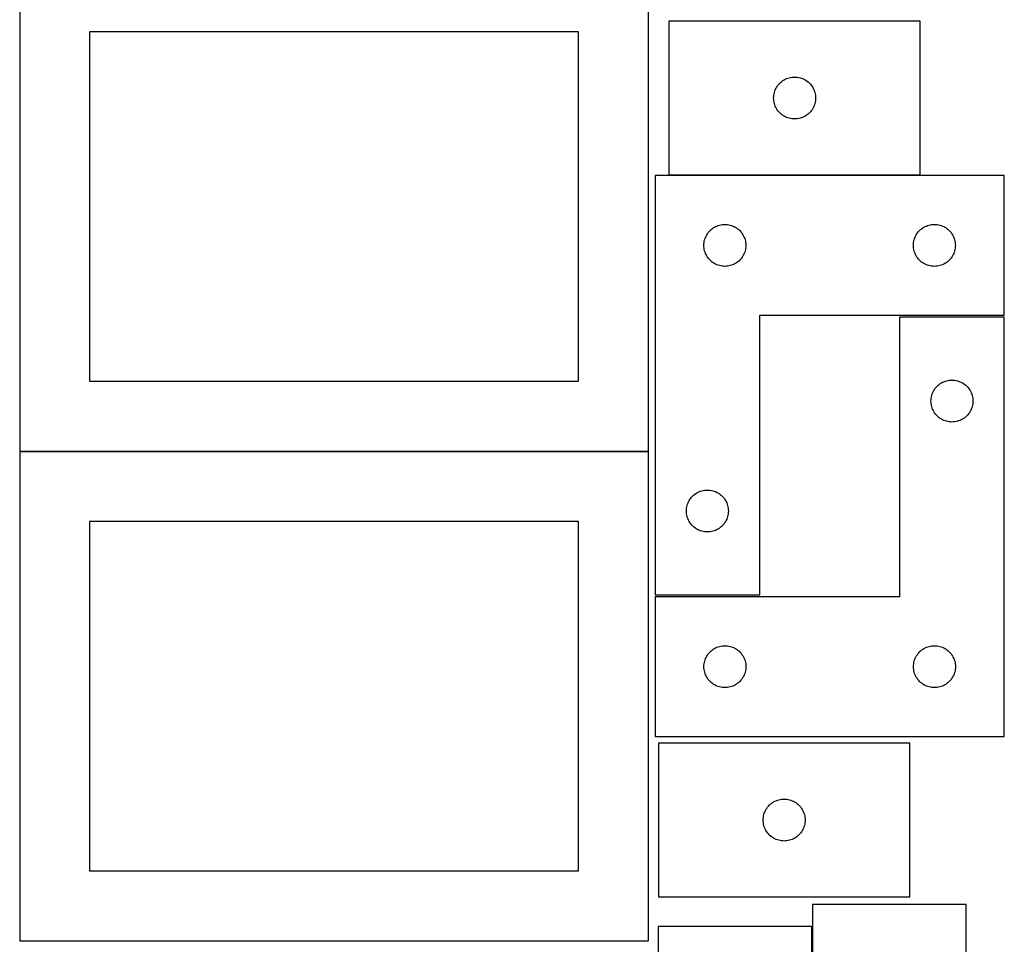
# Model space of a CAD drawing. Header units: millimetres. Extents: x 7 to 1243, y 7 to 2493.
# Tile 7 of 24: x 818 to 1241, y 641 to 1038. Entities that reach past the tile are written whole.
import ezdxf

# ---------------------------------------------------------------- set-up
doc = ezdxf.new("R2010")
doc.units = ezdxf.units.MM
doc.layers.add('COMMON', color=5, linetype='CONTINUOUS', true_color=0x0000ff)
doc.layers.add('CUT', color=7, linetype='CONTINUOUS', true_color=0x000000)

msp = doc.modelspace()

# ---------------------------------------------------------------- linework, layer by layer
at = {"layer": 'COMMON'}
msp.add_line((818.441931, 852.504798), (1088.441931, 852.504798), dxfattribs=at)
at = {"layer": 'CUT'}
for p, q in [((818.441931, 1062.604799), (818.441931, 852.604799)), ((1088.441931, 852.604799), (1088.441931, 1062.604799)), ((1205.258678, 1037.140142), (1097.258678, 1037.140142)), ((1097.258678, 1037.140142), (1097.258678, 971.140142)), ((1205.258678, 971.140142), (1205.258678, 1037.140142)), ((1058.441931, 1032.604799), (848.441931, 1032.604799)), ((848.441931, 1032.604799), (848.441931, 882.604799)), ((1058.441931, 882.604799), (1058.441931, 1032.604799)), ((1144.894717, 1010.504103), (1145.324565, 1010.906701)), ((1145.324565, 1010.906701), (1145.779825, 1011.280322)), ((1145.779825, 1011.280322), (1146.258546, 1011.623369)), ((1146.258546, 1011.623369), (1146.758678, 1011.934371)), ((1146.758678, 1011.934371), (1147.278079, 1012.211997)), ((1147.278079, 1012.211997), (1147.814527, 1012.455058)), ((1147.814527, 1012.455058), (1148.365722, 1012.662513)), ((1148.365722, 1012.662513), (1148.929306, 1012.833475)), ((1148.929306, 1012.833475), (1149.502865, 1012.96721)), ((1149.502865, 1012.96721), (1150.083942, 1013.063146)), ((1150.083942, 1013.063146), (1150.670049, 1013.120873)), ((1150.670049, 1013.120873), (1151.258678, 1013.140142)), ((1151.258678, 1013.140142), (1151.847306, 1013.120873)), ((1151.847306, 1013.120873), (1152.433413, 1013.063146)), ((1152.433413, 1013.063146), (1153.014491, 1012.96721)), ((1153.014491, 1012.96721), (1153.588049, 1012.833475)), ((1153.588049, 1012.833475), (1154.151633, 1012.662513)), ((1154.151633, 1012.662513), (1154.702829, 1012.455058)), ((1154.702829, 1012.455058), (1155.239276, 1012.211997)), ((1155.239276, 1012.211997), (1155.758678, 1011.934371)), ((1155.758678, 1011.934371), (1156.25881, 1011.623369)), ((1156.25881, 1011.623369), (1156.73753, 1011.280322)), ((1156.73753, 1011.280322), (1157.19279, 1010.906701)), ((1157.19279, 1010.906701), (1157.622639, 1010.504103)), ((1142.565345, 1006.469514), (1142.736306, 1007.033097)), ((1142.736306, 1007.033097), (1142.943762, 1007.584293)), ((1142.943762, 1007.584293), (1143.186823, 1008.12074)), ((1143.186823, 1008.12074), (1143.464449, 1008.640142)), ((1143.464449, 1008.640142), (1143.775451, 1009.140274)), ((1143.775451, 1009.140274), (1144.118498, 1009.618995)), ((1144.118498, 1009.618995), (1144.492119, 1010.074255)), ((1144.492119, 1010.074255), (1144.894717, 1010.504103)), ((1157.622639, 1010.504103), (1158.025236, 1010.074255)), ((1158.025236, 1010.074255), (1158.398858, 1009.618995)), ((1158.398858, 1009.618995), (1158.741904, 1009.140274)), ((1158.741904, 1009.140274), (1159.052906, 1008.640142)), ((1159.052906, 1008.640142), (1159.330532, 1008.12074)), ((1159.330532, 1008.12074), (1159.573593, 1007.584293)), ((1159.573593, 1007.584293), (1159.781049, 1007.033097)), ((1159.781049, 1007.033097), (1159.95201, 1006.469514)), ((1142.258678, 1004.140142), (1142.277947, 1004.72877)), ((1142.277947, 1003.551514), (1142.258678, 1004.140142)), ((1142.277947, 1004.72877), (1142.335674, 1005.314878)), ((1142.335674, 1002.965407), (1142.277947, 1003.551514)), ((1142.335674, 1005.314878), (1142.43161, 1005.895955)), ((1142.43161, 1002.384329), (1142.335674, 1002.965407)), ((1142.43161, 1005.895955), (1142.565345, 1006.469514)), ((1142.565345, 1001.810771), (1142.43161, 1002.384329)), ((1159.95201, 1006.469514), (1160.085745, 1005.895955)), ((1160.085745, 1002.384329), (1159.95201, 1001.810771)), ((1160.085745, 1005.895955), (1160.181681, 1005.314878)), ((1160.181681, 1002.965407), (1160.085745, 1002.384329)), ((1160.181681, 1005.314878), (1160.239408, 1004.72877)), ((1160.239408, 1003.551514), (1160.181681, 1002.965407)), ((1160.239408, 1004.72877), (1160.258678, 1004.140142)), ((1160.258678, 1004.140142), (1160.239408, 1003.551514)), ((1142.736306, 1001.247187), (1142.565345, 1001.810771)), ((1142.943762, 1000.695991), (1142.736306, 1001.247187)), ((1143.186823, 1000.159544), (1142.943762, 1000.695991)), ((1143.464449, 999.640142), (1143.186823, 1000.159544)), ((1143.775451, 999.14001), (1143.464449, 999.640142)), ((1144.118498, 998.661289), (1143.775451, 999.14001)), ((1144.492119, 998.20603), (1144.118498, 998.661289)), ((1144.894717, 997.776181), (1144.492119, 998.20603)), ((1158.025236, 998.20603), (1157.622639, 997.776181)), ((1158.398858, 998.661289), (1158.025236, 998.20603)), ((1158.741904, 999.14001), (1158.398858, 998.661289)), ((1159.052906, 999.640142), (1158.741904, 999.14001)), ((1159.330532, 1000.159544), (1159.052906, 999.640142)), ((1159.573593, 1000.695991), (1159.330532, 1000.159544)), ((1159.781049, 1001.247187), (1159.573593, 1000.695991)), ((1159.95201, 1001.810771), (1159.781049, 1001.247187)), ((1145.324565, 997.373584), (1144.894717, 997.776181)), ((1145.779825, 996.999962), (1145.324565, 997.373584)), ((1146.258546, 996.656916), (1145.779825, 996.999962)), ((1146.758678, 996.345914), (1146.258546, 996.656916)), ((1147.278079, 996.068288), (1146.758678, 996.345914)), ((1147.814527, 995.825226), (1147.278079, 996.068288)), ((1148.365722, 995.617771), (1147.814527, 995.825226)), ((1148.929306, 995.44681), (1148.365722, 995.617771)), ((1149.502865, 995.313075), (1148.929306, 995.44681)), ((1150.083942, 995.217139), (1149.502865, 995.313075)), ((1150.670049, 995.159412), (1150.083942, 995.217139)), ((1151.258678, 995.140142), (1150.670049, 995.159412)), ((1151.847306, 995.159412), (1151.258678, 995.140142)), ((1152.433413, 995.217139), (1151.847306, 995.159412)), ((1153.014491, 995.313075), (1152.433413, 995.217139)), ((1153.588049, 995.44681), (1153.014491, 995.313075)), ((1154.151633, 995.617771), (1153.588049, 995.44681)), ((1154.702829, 995.825226), (1154.151633, 995.617771)), ((1155.239276, 996.068288), (1154.702829, 995.825226)), ((1155.758678, 996.345914), (1155.239276, 996.068288)), ((1156.25881, 996.656916), (1155.758678, 996.345914)), ((1156.73753, 996.999962), (1156.25881, 996.656916)), ((1157.19279, 997.373584), (1156.73753, 996.999962)), ((1157.622639, 997.776181), (1157.19279, 997.373584)), ((1091.304519, 970.896971), (1091.304519, 790.896971)), ((1241.304519, 970.896971), (1091.304519, 970.896971)), ((1097.258678, 971.140142), (1205.258678, 971.140142)), ((1241.304519, 910.896971), (1241.304519, 970.896971)), ((1114.940557, 947.260932), (1115.370406, 947.663529)), ((1115.370406, 947.663529), (1115.825666, 948.037151)), ((1115.825666, 948.037151), (1116.304386, 948.380198)), ((1116.304386, 948.380198), (1116.804519, 948.6912)), ((1116.804519, 948.6912), (1117.32392, 948.968826)), ((1117.32392, 948.968826), (1117.860368, 949.211887)), ((1117.860368, 949.211887), (1118.411563, 949.419342)), ((1118.411563, 949.419342), (1118.975147, 949.590303)), ((1118.975147, 949.590303), (1119.548706, 949.724039)), ((1119.548706, 949.724039), (1120.129783, 949.819975)), ((1120.129783, 949.819975), (1120.71589, 949.877701)), ((1120.71589, 949.877701), (1121.304519, 949.896971)), ((1121.304519, 949.896971), (1121.893147, 949.877701)), ((1121.893147, 949.877701), (1122.479254, 949.819975)), ((1122.479254, 949.819975), (1123.060331, 949.724039)), ((1123.060331, 949.724039), (1123.63389, 949.590303)), ((1123.63389, 949.590303), (1124.197474, 949.419342)), ((1124.197474, 949.419342), (1124.748669, 949.211887)), ((1124.748669, 949.211887), (1125.285117, 948.968826)), ((1125.285117, 948.968826), (1125.804519, 948.6912)), ((1125.804519, 948.6912), (1126.304651, 948.380198)), ((1126.304651, 948.380198), (1126.783371, 948.037151)), ((1126.783371, 948.037151), (1127.238631, 947.663529)), ((1127.238631, 947.663529), (1127.66848, 947.260932)), ((1204.940557, 947.260932), (1205.370406, 947.663529)), ((1205.370406, 947.663529), (1205.825666, 948.037151)), ((1205.825666, 948.037151), (1206.304386, 948.380198)), ((1206.304386, 948.380198), (1206.804519, 948.6912)), ((1206.804519, 948.6912), (1207.32392, 948.968826)), ((1207.32392, 948.968826), (1207.860368, 949.211887)), ((1207.860368, 949.211887), (1208.411563, 949.419342)), ((1208.411563, 949.419342), (1208.975147, 949.590303)), ((1208.975147, 949.590303), (1209.548706, 949.724039)), ((1209.548706, 949.724039), (1210.129783, 949.819975)), ((1210.129783, 949.819975), (1210.71589, 949.877701)), ((1210.71589, 949.877701), (1211.304519, 949.896971)), ((1211.304519, 949.896971), (1211.893147, 949.877701)), ((1211.893147, 949.877701), (1212.479254, 949.819975)), ((1212.479254, 949.819975), (1213.060331, 949.724039)), ((1213.060331, 949.724039), (1213.63389, 949.590303)), ((1213.63389, 949.590303), (1214.197474, 949.419342)), ((1214.197474, 949.419342), (1214.748669, 949.211887)), ((1214.748669, 949.211887), (1215.285117, 948.968826)), ((1215.285117, 948.968826), (1215.804519, 948.6912)), ((1215.804519, 948.6912), (1216.304651, 948.380198)), ((1216.304651, 948.380198), (1216.783371, 948.037151)), ((1216.783371, 948.037151), (1217.238631, 947.663529)), ((1217.238631, 947.663529), (1217.66848, 947.260932)), ((1112.477451, 942.652784), (1112.611186, 943.226342)), ((1112.611186, 943.226342), (1112.782147, 943.789926)), ((1112.782147, 943.789926), (1112.989603, 944.341122)), ((1112.989603, 944.341122), (1113.232664, 944.877569)), ((1113.232664, 944.877569), (1113.51029, 945.396971)), ((1113.51029, 945.396971), (1113.821292, 945.897103)), ((1113.821292, 945.897103), (1114.164338, 946.375824)), ((1114.164338, 946.375824), (1114.53796, 946.831083)), ((1114.53796, 946.831083), (1114.940557, 947.260932)), ((1127.66848, 947.260932), (1128.071077, 946.831083)), ((1128.071077, 946.831083), (1128.444699, 946.375824)), ((1128.444699, 946.375824), (1128.787745, 945.897103)), ((1128.787745, 945.897103), (1129.098747, 945.396971)), ((1129.098747, 945.396971), (1129.376373, 944.877569)), ((1129.376373, 944.877569), (1129.619434, 944.341122)), ((1129.619434, 944.341122), (1129.82689, 943.789926)), ((1129.82689, 943.789926), (1129.997851, 943.226342)), ((1129.997851, 943.226342), (1130.131586, 942.652784)), ((1202.477451, 942.652784), (1202.611186, 943.226342)), ((1202.611186, 943.226342), (1202.782147, 943.789926)), ((1202.782147, 943.789926), (1202.989603, 944.341122)), ((1202.989603, 944.341122), (1203.232664, 944.877569)), ((1203.232664, 944.877569), (1203.51029, 945.396971)), ((1203.51029, 945.396971), (1203.821292, 945.897103)), ((1203.821292, 945.897103), (1204.164338, 946.375824)), ((1204.164338, 946.375824), (1204.53796, 946.831083)), ((1204.53796, 946.831083), (1204.940557, 947.260932)), ((1217.66848, 947.260932), (1218.071077, 946.831083)), ((1218.071077, 946.831083), (1218.444699, 946.375824)), ((1218.444699, 946.375824), (1218.787745, 945.897103)), ((1218.787745, 945.897103), (1219.098747, 945.396971)), ((1219.098747, 945.396971), (1219.376373, 944.877569)), ((1219.376373, 944.877569), (1219.619434, 944.341122)), ((1219.619434, 944.341122), (1219.82689, 943.789926)), ((1219.82689, 943.789926), (1219.997851, 943.226342)), ((1219.997851, 943.226342), (1220.131586, 942.652784)), ((1112.304519, 940.896971), (1112.323788, 941.485599)), ((1112.323788, 940.308343), (1112.304519, 940.896971)), ((1112.323788, 941.485599), (1112.381515, 942.071707)), ((1112.381515, 939.722235), (1112.323788, 940.308343)), ((1112.381515, 942.071707), (1112.477451, 942.652784)), ((1112.477451, 939.141158), (1112.381515, 939.722235)), ((1112.611186, 938.5676), (1112.477451, 939.141158)), ((1130.131586, 939.141158), (1129.997851, 938.5676)), ((1130.131586, 942.652784), (1130.227522, 942.071707)), ((1130.227522, 939.722235), (1130.131586, 939.141158)), ((1130.227522, 942.071707), (1130.285249, 941.485599)), ((1130.285249, 940.308343), (1130.227522, 939.722235)), ((1130.285249, 941.485599), (1130.304519, 940.896971)), ((1130.304519, 940.896971), (1130.285249, 940.308343)), ((1202.304519, 940.896971), (1202.323788, 941.485599)), ((1202.323788, 940.308343), (1202.304519, 940.896971)), ((1202.323788, 941.485599), (1202.381515, 942.071707)), ((1202.381515, 939.722235), (1202.323788, 940.308343)), ((1202.381515, 942.071707), (1202.477451, 942.652784)), ((1202.477451, 939.141158), (1202.381515, 939.722235)), ((1202.611186, 938.5676), (1202.477451, 939.141158)), ((1220.131586, 939.141158), (1219.997851, 938.5676)), ((1220.131586, 942.652784), (1220.227522, 942.071707)), ((1220.227522, 939.722235), (1220.131586, 939.141158)), ((1220.227522, 942.071707), (1220.285249, 941.485599)), ((1220.285249, 940.308343), (1220.227522, 939.722235)), ((1220.285249, 941.485599), (1220.304519, 940.896971)), ((1220.304519, 940.896971), (1220.285249, 940.308343)), ((1112.782147, 938.004016), (1112.611186, 938.5676)), ((1112.989603, 937.45282), (1112.782147, 938.004016)), ((1113.232664, 936.916373), (1112.989603, 937.45282)), ((1113.51029, 936.396971), (1113.232664, 936.916373)), ((1113.821292, 935.896839), (1113.51029, 936.396971)), ((1114.164338, 935.418118), (1113.821292, 935.896839)), ((1114.53796, 934.962859), (1114.164338, 935.418118)), ((1114.940557, 934.53301), (1114.53796, 934.962859)), ((1128.071077, 934.962859), (1127.66848, 934.53301)), ((1128.444699, 935.418118), (1128.071077, 934.962859)), ((1128.787745, 935.896839), (1128.444699, 935.418118)), ((1129.098747, 936.396971), (1128.787745, 935.896839)), ((1129.376373, 936.916373), (1129.098747, 936.396971)), ((1129.619434, 937.45282), (1129.376373, 936.916373)), ((1129.82689, 938.004016), (1129.619434, 937.45282)), ((1129.997851, 938.5676), (1129.82689, 938.004016)), ((1202.782147, 938.004016), (1202.611186, 938.5676)), ((1202.989603, 937.45282), (1202.782147, 938.004016)), ((1203.232664, 936.916373), (1202.989603, 937.45282)), ((1203.51029, 936.396971), (1203.232664, 936.916373)), ((1203.821292, 935.896839), (1203.51029, 936.396971)), ((1204.164338, 935.418118), (1203.821292, 935.896839)), ((1204.53796, 934.962859), (1204.164338, 935.418118)), ((1204.940557, 934.53301), (1204.53796, 934.962859)), ((1218.071077, 934.962859), (1217.66848, 934.53301)), ((1218.444699, 935.418118), (1218.071077, 934.962859)), ((1218.787745, 935.896839), (1218.444699, 935.418118)), ((1219.098747, 936.396971), (1218.787745, 935.896839)), ((1219.376373, 936.916373), (1219.098747, 936.396971)), ((1219.619434, 937.45282), (1219.376373, 936.916373)), ((1219.82689, 938.004016), (1219.619434, 937.45282)), ((1219.997851, 938.5676), (1219.82689, 938.004016)), ((1115.370406, 934.130413), (1114.940557, 934.53301)), ((1115.825666, 933.756791), (1115.370406, 934.130413)), ((1116.304386, 933.413744), (1115.825666, 933.756791)), ((1116.804519, 933.102742), (1116.304386, 933.413744)), ((1117.32392, 932.825116), (1116.804519, 933.102742)), ((1117.860368, 932.582055), (1117.32392, 932.825116)), ((1118.411563, 932.3746), (1117.860368, 932.582055)), ((1118.975147, 932.203639), (1118.411563, 932.3746)), ((1119.548706, 932.069903), (1118.975147, 932.203639)), ((1120.129783, 931.973967), (1119.548706, 932.069903)), ((1120.71589, 931.916241), (1120.129783, 931.973967)), ((1121.304519, 931.896971), (1120.71589, 931.916241)), ((1121.893147, 931.916241), (1121.304519, 931.896971)), ((1122.479254, 931.973967), (1121.893147, 931.916241)), ((1123.060331, 932.069903), (1122.479254, 931.973967)), ((1123.63389, 932.203639), (1123.060331, 932.069903)), ((1124.197474, 932.3746), (1123.63389, 932.203639)), ((1124.748669, 932.582055), (1124.197474, 932.3746)), ((1125.285117, 932.825116), (1124.748669, 932.582055)), ((1125.804519, 933.102742), (1125.285117, 932.825116)), ((1126.304651, 933.413744), (1125.804519, 933.102742)), ((1126.783371, 933.756791), (1126.304651, 933.413744)), ((1127.238631, 934.130413), (1126.783371, 933.756791)), ((1127.66848, 934.53301), (1127.238631, 934.130413)), ((1205.370406, 934.130413), (1204.940557, 934.53301)), ((1205.825666, 933.756791), (1205.370406, 934.130413)), ((1206.304386, 933.413744), (1205.825666, 933.756791)), ((1206.804519, 933.102742), (1206.304386, 933.413744)), ((1207.32392, 932.825116), (1206.804519, 933.102742)), ((1207.860368, 932.582055), (1207.32392, 932.825116)), ((1208.411563, 932.3746), (1207.860368, 932.582055)), ((1208.975147, 932.203639), (1208.411563, 932.3746)), ((1209.548706, 932.069903), (1208.975147, 932.203639)), ((1210.129783, 931.973967), (1209.548706, 932.069903)), ((1210.71589, 931.916241), (1210.129783, 931.973967)), ((1211.304519, 931.896971), (1210.71589, 931.916241)), ((1211.893147, 931.916241), (1211.304519, 931.896971)), ((1212.479254, 931.973967), (1211.893147, 931.916241)), ((1213.060331, 932.069903), (1212.479254, 931.973967)), ((1213.63389, 932.203639), (1213.060331, 932.069903)), ((1214.197474, 932.3746), (1213.63389, 932.203639)), ((1214.748669, 932.582055), (1214.197474, 932.3746)), ((1215.285117, 932.825116), (1214.748669, 932.582055)), ((1215.804519, 933.102742), (1215.285117, 932.825116)), ((1216.304651, 933.413744), (1215.804519, 933.102742)), ((1216.783371, 933.756791), (1216.304651, 933.413744)), ((1217.238631, 934.130413), (1216.783371, 933.756791)), ((1217.66848, 934.53301), (1217.238631, 934.130413)), ((1136.304519, 790.896971), (1136.304519, 910.896971)), ((1136.304519, 910.896971), (1241.304519, 910.896971)), ((1241.32932, 910.084781), (1196.32932, 910.084781)), ((1196.32932, 910.084781), (1196.32932, 790.084781)), ((1241.32932, 730.084781), (1241.32932, 910.084781)), ((848.441931, 882.604799), (1058.441931, 882.604799)), ((1211.68914, 879.563634), (1212.062761, 880.018893)), ((1212.062761, 880.018893), (1212.465359, 880.448742)), ((1212.465359, 880.448742), (1212.895207, 880.851339)), ((1212.895207, 880.851339), (1213.350467, 881.224961)), ((1213.350467, 881.224961), (1213.829188, 881.568008)), ((1213.829188, 881.568008), (1214.32932, 881.87901)), ((1214.32932, 881.87901), (1214.848721, 882.156636)), ((1214.848721, 882.156636), (1215.385169, 882.399697)), ((1215.385169, 882.399697), (1215.936364, 882.607152)), ((1215.936364, 882.607152), (1216.499948, 882.778113)), ((1216.499948, 882.778113), (1217.073507, 882.911849)), ((1217.073507, 882.911849), (1217.654584, 883.007785)), ((1217.654584, 883.007785), (1218.240691, 883.065511)), ((1218.240691, 883.065511), (1218.82932, 883.084781)), ((1218.82932, 883.084781), (1219.417948, 883.065511)), ((1219.417948, 883.065511), (1220.004055, 883.007785)), ((1220.004055, 883.007785), (1220.585133, 882.911849)), ((1220.585133, 882.911849), (1221.158691, 882.778113)), ((1221.158691, 882.778113), (1221.722275, 882.607152)), ((1221.722275, 882.607152), (1222.273471, 882.399697)), ((1222.273471, 882.399697), (1222.809918, 882.156636)), ((1222.809918, 882.156636), (1223.32932, 881.87901)), ((1223.32932, 881.87901), (1223.829452, 881.568008)), ((1223.829452, 881.568008), (1224.308172, 881.224961)), ((1224.308172, 881.224961), (1224.763432, 880.851339)), ((1224.763432, 880.851339), (1225.193281, 880.448742)), ((1225.193281, 880.448742), (1225.595878, 880.018893)), ((1225.595878, 880.018893), (1225.9695, 879.563634)), ((1209.906316, 875.259517), (1210.002252, 875.840594)), ((1210.002252, 875.840594), (1210.135987, 876.414152)), ((1210.135987, 876.414152), (1210.306948, 876.977736)), ((1210.306948, 876.977736), (1210.514404, 877.528932)), ((1210.514404, 877.528932), (1210.757465, 878.065379)), ((1210.757465, 878.065379), (1211.035091, 878.584781)), ((1211.035091, 878.584781), (1211.346093, 879.084913)), ((1211.346093, 879.084913), (1211.68914, 879.563634)), ((1225.9695, 879.563634), (1226.312546, 879.084913)), ((1226.312546, 879.084913), (1226.623548, 878.584781)), ((1226.623548, 878.584781), (1226.901174, 878.065379)), ((1226.901174, 878.065379), (1227.144235, 877.528932)), ((1227.144235, 877.528932), (1227.351691, 876.977736)), ((1227.351691, 876.977736), (1227.522652, 876.414152)), ((1227.522652, 876.414152), (1227.656387, 875.840594)), ((1227.656387, 875.840594), (1227.752323, 875.259517)), ((1209.82932, 874.084781), (1209.848589, 874.673409)), ((1209.848589, 873.496153), (1209.82932, 874.084781)), ((1209.848589, 874.673409), (1209.906316, 875.259517)), ((1209.906316, 872.910045), (1209.848589, 873.496153)), ((1210.002252, 872.328968), (1209.906316, 872.910045)), ((1210.135987, 871.75541), (1210.002252, 872.328968)), ((1210.306948, 871.191826), (1210.135987, 871.75541)), ((1210.514404, 870.64063), (1210.306948, 871.191826)), ((1227.351691, 871.191826), (1227.144235, 870.64063)), ((1227.522652, 871.75541), (1227.351691, 871.191826)), ((1227.656387, 872.328968), (1227.522652, 871.75541)), ((1227.752323, 872.910045), (1227.656387, 872.328968)), ((1227.752323, 875.259517), (1227.81005, 874.673409)), ((1227.81005, 873.496153), (1227.752323, 872.910045)), ((1227.81005, 874.673409), (1227.82932, 874.084781)), ((1227.82932, 874.084781), (1227.81005, 873.496153)), ((1210.757465, 870.104183), (1210.514404, 870.64063)), ((1211.035091, 869.584781), (1210.757465, 870.104183)), ((1211.346093, 869.084649), (1211.035091, 869.584781)), ((1211.68914, 868.605928), (1211.346093, 869.084649)), ((1212.062761, 868.150669), (1211.68914, 868.605928)), ((1212.465359, 867.72082), (1212.062761, 868.150669)), ((1212.895207, 867.318223), (1212.465359, 867.72082)), ((1213.350467, 866.944601), (1212.895207, 867.318223)), ((1213.829188, 866.601555), (1213.350467, 866.944601)), ((1224.308172, 866.944601), (1223.829452, 866.601555)), ((1224.763432, 867.318223), (1224.308172, 866.944601)), ((1225.193281, 867.72082), (1224.763432, 867.318223)), ((1225.595878, 868.150669), (1225.193281, 867.72082)), ((1225.9695, 868.605928), (1225.595878, 868.150669)), ((1226.312546, 869.084649), (1225.9695, 868.605928)), ((1226.623548, 869.584781), (1226.312546, 869.084649)), ((1226.901174, 870.104183), (1226.623548, 869.584781)), ((1227.144235, 870.64063), (1226.901174, 870.104183)), ((1214.32932, 866.290552), (1213.829188, 866.601555)), ((1214.848721, 866.012926), (1214.32932, 866.290552)), ((1215.385169, 865.769865), (1214.848721, 866.012926)), ((1215.936364, 865.56241), (1215.385169, 865.769865)), ((1216.499948, 865.391449), (1215.936364, 865.56241)), ((1217.073507, 865.257713), (1216.499948, 865.391449)), ((1217.654584, 865.161777), (1217.073507, 865.257713)), ((1218.240691, 865.104051), (1217.654584, 865.161777)), ((1218.82932, 865.084781), (1218.240691, 865.104051)), ((1219.417948, 865.104051), (1218.82932, 865.084781)), ((1220.004055, 865.161777), (1219.417948, 865.104051)), ((1220.585133, 865.257713), (1220.004055, 865.161777)), ((1221.158691, 865.391449), (1220.585133, 865.257713)), ((1221.722275, 865.56241), (1221.158691, 865.391449)), ((1222.273471, 865.769865), (1221.722275, 865.56241)), ((1222.809918, 866.012926), (1222.273471, 865.769865)), ((1223.32932, 866.290552), (1222.809918, 866.012926)), ((1223.829452, 866.601555), (1223.32932, 866.290552)), ((818.441931, 852.604799), (1088.441931, 852.604799)), ((1088.441931, 852.404798), (818.441931, 852.404798)), ((818.441931, 852.404798), (818.441931, 642.404798)), ((1088.441931, 642.404798), (1088.441931, 852.404798)), ((1107.03796, 832.831083), (1107.440557, 833.260932)), ((1107.440557, 833.260932), (1107.870406, 833.663529)), ((1107.870406, 833.663529), (1108.325666, 834.037151)), ((1108.325666, 834.037151), (1108.804386, 834.380198)), ((1108.804386, 834.380198), (1109.304519, 834.6912)), ((1109.304519, 834.6912), (1109.82392, 834.968826)), ((1109.82392, 834.968826), (1110.360368, 835.211887)), ((1110.360368, 835.211887), (1110.911563, 835.419342)), ((1110.911563, 835.419342), (1111.475147, 835.590303)), ((1111.475147, 835.590303), (1112.048706, 835.724039)), ((1112.048706, 835.724039), (1112.629783, 835.819975)), ((1112.629783, 835.819975), (1113.21589, 835.877701)), ((1113.21589, 835.877701), (1113.804519, 835.896971)), ((1113.804519, 835.896971), (1114.393147, 835.877701)), ((1114.393147, 835.877701), (1114.979254, 835.819975)), ((1114.979254, 835.819975), (1115.560331, 835.724039)), ((1115.560331, 835.724039), (1116.13389, 835.590303)), ((1116.13389, 835.590303), (1116.697474, 835.419342)), ((1116.697474, 835.419342), (1117.248669, 835.211887)), ((1117.248669, 835.211887), (1117.785117, 834.968826)), ((1117.785117, 834.968826), (1118.304519, 834.6912)), ((1118.304519, 834.6912), (1118.804651, 834.380198)), ((1118.804651, 834.380198), (1119.283371, 834.037151)), ((1119.283371, 834.037151), (1119.738631, 833.663529)), ((1119.738631, 833.663529), (1120.16848, 833.260932)), ((1120.16848, 833.260932), (1120.571077, 832.831083)), ((1104.977451, 828.652784), (1105.111186, 829.226342)), ((1105.111186, 829.226342), (1105.282147, 829.789926)), ((1105.282147, 829.789926), (1105.489603, 830.341122)), ((1105.489603, 830.341122), (1105.732664, 830.877569)), ((1105.732664, 830.877569), (1106.01029, 831.396971)), ((1106.01029, 831.396971), (1106.321292, 831.897103)), ((1106.321292, 831.897103), (1106.664338, 832.375824)), ((1106.664338, 832.375824), (1107.03796, 832.831083)), ((1120.571077, 832.831083), (1120.944699, 832.375824)), ((1120.944699, 832.375824), (1121.287745, 831.897103)), ((1121.287745, 831.897103), (1121.598747, 831.396971)), ((1121.598747, 831.396971), (1121.876373, 830.877569)), ((1121.876373, 830.877569), (1122.119434, 830.341122)), ((1122.119434, 830.341122), (1122.32689, 829.789926)), ((1122.32689, 829.789926), (1122.497851, 829.226342)), ((1122.497851, 829.226342), (1122.631586, 828.652784)), ((1104.804519, 826.896971), (1104.823788, 827.485599)), ((1104.823788, 826.308343), (1104.804519, 826.896971)), ((1104.823788, 827.485599), (1104.881515, 828.071707)), ((1104.881515, 825.722235), (1104.823788, 826.308343)), ((1104.881515, 828.071707), (1104.977451, 828.652784)), ((1104.977451, 825.141158), (1104.881515, 825.722235)), ((1105.111186, 824.5676), (1104.977451, 825.141158)), ((1122.631586, 825.141158), (1122.497851, 824.5676)), ((1122.631586, 828.652784), (1122.727522, 828.071707)), ((1122.727522, 825.722235), (1122.631586, 825.141158)), ((1122.727522, 828.071707), (1122.785249, 827.485599)), ((1122.785249, 826.308343), (1122.727522, 825.722235)), ((1122.785249, 827.485599), (1122.804519, 826.896971)), ((1122.804519, 826.896971), (1122.785249, 826.308343)), ((1058.441931, 822.404798), (848.441931, 822.404798)), ((848.441931, 822.404798), (848.441931, 672.404798)), ((1058.441931, 672.404798), (1058.441931, 822.404798)), ((1105.282147, 824.004016), (1105.111186, 824.5676)), ((1105.489603, 823.45282), (1105.282147, 824.004016)), ((1105.732664, 822.916373), (1105.489603, 823.45282)), ((1106.01029, 822.396971), (1105.732664, 822.916373)), ((1106.321292, 821.896839), (1106.01029, 822.396971)), ((1106.664338, 821.418118), (1106.321292, 821.896839)), ((1107.03796, 820.962859), (1106.664338, 821.418118)), ((1107.440557, 820.53301), (1107.03796, 820.962859)), ((1107.870406, 820.130413), (1107.440557, 820.53301)), ((1120.16848, 820.53301), (1119.738631, 820.130413)), ((1120.571077, 820.962859), (1120.16848, 820.53301)), ((1120.944699, 821.418118), (1120.571077, 820.962859)), ((1121.287745, 821.896839), (1120.944699, 821.418118)), ((1121.598747, 822.396971), (1121.287745, 821.896839)), ((1121.876373, 822.916373), (1121.598747, 822.396971)), ((1122.119434, 823.45282), (1121.876373, 822.916373)), ((1122.32689, 824.004016), (1122.119434, 823.45282)), ((1122.497851, 824.5676), (1122.32689, 824.004016)), ((1108.325666, 819.756791), (1107.870406, 820.130413)), ((1108.804386, 819.413744), (1108.325666, 819.756791)), ((1109.304519, 819.102742), (1108.804386, 819.413744)), ((1109.82392, 818.825116), (1109.304519, 819.102742)), ((1110.360368, 818.582055), (1109.82392, 818.825116)), ((1110.911563, 818.3746), (1110.360368, 818.582055)), ((1111.475147, 818.203639), (1110.911563, 818.3746)), ((1112.048706, 818.069903), (1111.475147, 818.203639)), ((1112.629783, 817.973967), (1112.048706, 818.069903)), ((1113.21589, 817.916241), (1112.629783, 817.973967)), ((1113.804519, 817.896971), (1113.21589, 817.916241)), ((1114.393147, 817.916241), (1113.804519, 817.896971)), ((1114.979254, 817.973967), (1114.393147, 817.916241)), ((1115.560331, 818.069903), (1114.979254, 817.973967)), ((1116.13389, 818.203639), (1115.560331, 818.069903)), ((1116.697474, 818.3746), (1116.13389, 818.203639)), ((1117.248669, 818.582055), (1116.697474, 818.3746)), ((1117.785117, 818.825116), (1117.248669, 818.582055)), ((1118.304519, 819.102742), (1117.785117, 818.825116)), ((1118.804651, 819.413744), (1118.304519, 819.102742)), ((1119.283371, 819.756791), (1118.804651, 819.413744)), ((1119.738631, 820.130413), (1119.283371, 819.756791)), ((1091.304519, 790.896971), (1136.304519, 790.896971)), ((1196.32932, 790.084781), (1091.32932, 790.084781)), ((1091.32932, 790.084781), (1091.32932, 730.084781)), ((1113.846093, 765.084913), (1114.18914, 765.563634)), ((1114.18914, 765.563634), (1114.562761, 766.018893)), ((1114.562761, 766.018893), (1114.965359, 766.448742)), ((1114.965359, 766.448742), (1115.395207, 766.851339)), ((1115.395207, 766.851339), (1115.850467, 767.224961)), ((1115.850467, 767.224961), (1116.329188, 767.568008)), ((1116.329188, 767.568008), (1116.82932, 767.87901)), ((1116.82932, 767.87901), (1117.348721, 768.156636)), ((1117.348721, 768.156636), (1117.885169, 768.399697)), ((1117.885169, 768.399697), (1118.436364, 768.607152)), ((1118.436364, 768.607152), (1118.999948, 768.778113)), ((1118.999948, 768.778113), (1119.573507, 768.911849)), ((1119.573507, 768.911849), (1120.154584, 769.007785)), ((1120.154584, 769.007785), (1120.740691, 769.065511)), ((1120.740691, 769.065511), (1121.32932, 769.084781)), ((1121.32932, 769.084781), (1121.917948, 769.065511)), ((1121.917948, 769.065511), (1122.504055, 769.007785)), ((1122.504055, 769.007785), (1123.085133, 768.911849)), ((1123.085133, 768.911849), (1123.658691, 768.778113)), ((1123.658691, 768.778113), (1124.222275, 768.607152)), ((1124.222275, 768.607152), (1124.773471, 768.399697)), ((1124.773471, 768.399697), (1125.309918, 768.156636)), ((1125.309918, 768.156636), (1125.82932, 767.87901)), ((1125.82932, 767.87901), (1126.329452, 767.568008)), ((1126.329452, 767.568008), (1126.808172, 767.224961)), ((1126.808172, 767.224961), (1127.263432, 766.851339)), ((1127.263432, 766.851339), (1127.693281, 766.448742)), ((1127.693281, 766.448742), (1128.095878, 766.018893)), ((1128.095878, 766.018893), (1128.4695, 765.563634)), ((1128.4695, 765.563634), (1128.812546, 765.084913)), ((1203.846093, 765.084913), (1204.18914, 765.563634)), ((1204.18914, 765.563634), (1204.562761, 766.018893)), ((1204.562761, 766.018893), (1204.965359, 766.448742)), ((1204.965359, 766.448742), (1205.395207, 766.851339)), ((1205.395207, 766.851339), (1205.850467, 767.224961)), ((1205.850467, 767.224961), (1206.329188, 767.568008)), ((1206.329188, 767.568008), (1206.82932, 767.87901)), ((1206.82932, 767.87901), (1207.348721, 768.156636)), ((1207.348721, 768.156636), (1207.885169, 768.399697)), ((1207.885169, 768.399697), (1208.436364, 768.607152)), ((1208.436364, 768.607152), (1208.999948, 768.778113)), ((1208.999948, 768.778113), (1209.573507, 768.911849)), ((1209.573507, 768.911849), (1210.154584, 769.007785)), ((1210.154584, 769.007785), (1210.740691, 769.065511)), ((1210.740691, 769.065511), (1211.32932, 769.084781)), ((1211.32932, 769.084781), (1211.917948, 769.065511)), ((1211.917948, 769.065511), (1212.504055, 769.007785)), ((1212.504055, 769.007785), (1213.085133, 768.911849)), ((1213.085133, 768.911849), (1213.658691, 768.778113)), ((1213.658691, 768.778113), (1214.222275, 768.607152)), ((1214.222275, 768.607152), (1214.773471, 768.399697)), ((1214.773471, 768.399697), (1215.309918, 768.156636)), ((1215.309918, 768.156636), (1215.82932, 767.87901)), ((1215.82932, 767.87901), (1216.329452, 767.568008)), ((1216.329452, 767.568008), (1216.808172, 767.224961)), ((1216.808172, 767.224961), (1217.263432, 766.851339)), ((1217.263432, 766.851339), (1217.693281, 766.448742)), ((1217.693281, 766.448742), (1218.095878, 766.018893)), ((1218.095878, 766.018893), (1218.4695, 765.563634)), ((1218.4695, 765.563634), (1218.812546, 765.084913)), ((1112.348589, 760.673409), (1112.406316, 761.259517)), ((1112.406316, 761.259517), (1112.502252, 761.840594)), ((1112.502252, 761.840594), (1112.635987, 762.414152)), ((1112.635987, 762.414152), (1112.806948, 762.977736)), ((1112.806948, 762.977736), (1113.014404, 763.528932)), ((1113.014404, 763.528932), (1113.257465, 764.065379)), ((1113.257465, 764.065379), (1113.535091, 764.584781)), ((1113.535091, 764.584781), (1113.846093, 765.084913)), ((1128.812546, 765.084913), (1129.123548, 764.584781)), ((1129.123548, 764.584781), (1129.401174, 764.065379)), ((1129.401174, 764.065379), (1129.644235, 763.528932)), ((1129.644235, 763.528932), (1129.851691, 762.977736)), ((1129.851691, 762.977736), (1130.022652, 762.414152)), ((1130.022652, 762.414152), (1130.156387, 761.840594)), ((1130.156387, 761.840594), (1130.252323, 761.259517)), ((1130.252323, 761.259517), (1130.31005, 760.673409)), ((1202.348589, 760.673409), (1202.406316, 761.259517)), ((1202.406316, 761.259517), (1202.502252, 761.840594)), ((1202.502252, 761.840594), (1202.635987, 762.414152)), ((1202.635987, 762.414152), (1202.806948, 762.977736)), ((1202.806948, 762.977736), (1203.014404, 763.528932)), ((1203.014404, 763.528932), (1203.257465, 764.065379)), ((1203.257465, 764.065379), (1203.535091, 764.584781)), ((1203.535091, 764.584781), (1203.846093, 765.084913)), ((1218.812546, 765.084913), (1219.123548, 764.584781)), ((1219.123548, 764.584781), (1219.401174, 764.065379)), ((1219.401174, 764.065379), (1219.644235, 763.528932)), ((1219.644235, 763.528932), (1219.851691, 762.977736)), ((1219.851691, 762.977736), (1220.022652, 762.414152)), ((1220.022652, 762.414152), (1220.156387, 761.840594)), ((1220.156387, 761.840594), (1220.252323, 761.259517)), ((1220.252323, 761.259517), (1220.31005, 760.673409)), ((1112.32932, 760.084781), (1112.348589, 760.673409)), ((1112.348589, 759.496153), (1112.32932, 760.084781)), ((1112.406316, 758.910045), (1112.348589, 759.496153)), ((1112.502252, 758.328968), (1112.406316, 758.910045)), ((1112.635987, 757.75541), (1112.502252, 758.328968)), ((1112.806948, 757.191826), (1112.635987, 757.75541)), ((1113.014404, 756.64063), (1112.806948, 757.191826)), ((1129.851691, 757.191826), (1129.644235, 756.64063)), ((1130.022652, 757.75541), (1129.851691, 757.191826)), ((1130.156387, 758.328968), (1130.022652, 757.75541)), ((1130.252323, 758.910045), (1130.156387, 758.328968)), ((1130.31005, 759.496153), (1130.252323, 758.910045)), ((1130.31005, 760.673409), (1130.32932, 760.084781)), ((1130.32932, 760.084781), (1130.31005, 759.496153)), ((1202.32932, 760.084781), (1202.348589, 760.673409)), ((1202.348589, 759.496153), (1202.32932, 760.084781)), ((1202.406316, 758.910045), (1202.348589, 759.496153)), ((1202.502252, 758.328968), (1202.406316, 758.910045)), ((1202.635987, 757.75541), (1202.502252, 758.328968)), ((1202.806948, 757.191826), (1202.635987, 757.75541)), ((1203.014404, 756.64063), (1202.806948, 757.191826)), ((1219.851691, 757.191826), (1219.644235, 756.64063)), ((1220.022652, 757.75541), (1219.851691, 757.191826)), ((1220.156387, 758.328968), (1220.022652, 757.75541)), ((1220.252323, 758.910045), (1220.156387, 758.328968)), ((1220.31005, 759.496153), (1220.252323, 758.910045)), ((1220.31005, 760.673409), (1220.32932, 760.084781)), ((1220.32932, 760.084781), (1220.31005, 759.496153)), ((1113.257465, 756.104183), (1113.014404, 756.64063)), ((1113.535091, 755.584781), (1113.257465, 756.104183)), ((1113.846093, 755.084649), (1113.535091, 755.584781)), ((1114.18914, 754.605928), (1113.846093, 755.084649)), ((1114.562761, 754.150669), (1114.18914, 754.605928)), ((1114.965359, 753.72082), (1114.562761, 754.150669)), ((1115.395207, 753.318223), (1114.965359, 753.72082)), ((1115.850467, 752.944601), (1115.395207, 753.318223)), ((1116.329188, 752.601555), (1115.850467, 752.944601)), ((1126.808172, 752.944601), (1126.329452, 752.601555)), ((1127.263432, 753.318223), (1126.808172, 752.944601)), ((1127.693281, 753.72082), (1127.263432, 753.318223)), ((1128.095878, 754.150669), (1127.693281, 753.72082)), ((1128.4695, 754.605928), (1128.095878, 754.150669)), ((1128.812546, 755.084649), (1128.4695, 754.605928)), ((1129.123548, 755.584781), (1128.812546, 755.084649)), ((1129.401174, 756.104183), (1129.123548, 755.584781)), ((1129.644235, 756.64063), (1129.401174, 756.104183)), ((1203.257465, 756.104183), (1203.014404, 756.64063)), ((1203.535091, 755.584781), (1203.257465, 756.104183)), ((1203.846093, 755.084649), (1203.535091, 755.584781)), ((1204.18914, 754.605928), (1203.846093, 755.084649)), ((1204.562761, 754.150669), (1204.18914, 754.605928)), ((1204.965359, 753.72082), (1204.562761, 754.150669)), ((1205.395207, 753.318223), (1204.965359, 753.72082)), ((1205.850467, 752.944601), (1205.395207, 753.318223)), ((1206.329188, 752.601555), (1205.850467, 752.944601)), ((1216.808172, 752.944601), (1216.329452, 752.601555)), ((1217.263432, 753.318223), (1216.808172, 752.944601)), ((1217.693281, 753.72082), (1217.263432, 753.318223)), ((1218.095878, 754.150669), (1217.693281, 753.72082)), ((1218.4695, 754.605928), (1218.095878, 754.150669)), ((1218.812546, 755.084649), (1218.4695, 754.605928)), ((1219.123548, 755.584781), (1218.812546, 755.084649)), ((1219.401174, 756.104183), (1219.123548, 755.584781)), ((1219.644235, 756.64063), (1219.401174, 756.104183)), ((1116.82932, 752.290552), (1116.329188, 752.601555)), ((1117.348721, 752.012926), (1116.82932, 752.290552)), ((1117.885169, 751.769865), (1117.348721, 752.012926)), ((1118.436364, 751.56241), (1117.885169, 751.769865)), ((1118.999948, 751.391449), (1118.436364, 751.56241)), ((1119.573507, 751.257713), (1118.999948, 751.391449)), ((1120.154584, 751.161777), (1119.573507, 751.257713)), ((1120.740691, 751.104051), (1120.154584, 751.161777)), ((1121.32932, 751.084781), (1120.740691, 751.104051)), ((1121.917948, 751.104051), (1121.32932, 751.084781)), ((1122.504055, 751.161777), (1121.917948, 751.104051)), ((1123.085133, 751.257713), (1122.504055, 751.161777)), ((1123.658691, 751.391449), (1123.085133, 751.257713)), ((1124.222275, 751.56241), (1123.658691, 751.391449)), ((1124.773471, 751.769865), (1124.222275, 751.56241)), ((1125.309918, 752.012926), (1124.773471, 751.769865)), ((1125.82932, 752.290552), (1125.309918, 752.012926)), ((1126.329452, 752.601555), (1125.82932, 752.290552)), ((1206.82932, 752.290552), (1206.329188, 752.601555)), ((1207.348721, 752.012926), (1206.82932, 752.290552)), ((1207.885169, 751.769865), (1207.348721, 752.012926)), ((1208.436364, 751.56241), (1207.885169, 751.769865)), ((1208.999948, 751.391449), (1208.436364, 751.56241)), ((1209.573507, 751.257713), (1208.999948, 751.391449)), ((1210.154584, 751.161777), (1209.573507, 751.257713)), ((1210.740691, 751.104051), (1210.154584, 751.161777)), ((1211.32932, 751.084781), (1210.740691, 751.104051)), ((1211.917948, 751.104051), (1211.32932, 751.084781)), ((1212.504055, 751.161777), (1211.917948, 751.104051)), ((1213.085133, 751.257713), (1212.504055, 751.161777)), ((1213.658691, 751.391449), (1213.085133, 751.257713)), ((1214.222275, 751.56241), (1213.658691, 751.391449)), ((1214.773471, 751.769865), (1214.222275, 751.56241)), ((1215.309918, 752.012926), (1214.773471, 751.769865)), ((1215.82932, 752.290552), (1215.309918, 752.012926)), ((1216.329452, 752.601555), (1215.82932, 752.290552)), ((1091.32932, 730.084781), (1241.32932, 730.084781)), ((1200.763005, 727.250125), (1092.763005, 727.250125)), ((1092.763005, 727.250125), (1092.763005, 661.250125)), ((1200.763005, 661.250125), (1200.763005, 727.250125)), ((1141.762873, 701.733351), (1142.263005, 702.044353)), ((1142.263005, 702.044353), (1142.782407, 702.321979)), ((1142.782407, 702.321979), (1143.318854, 702.56504)), ((1143.318854, 702.56504), (1143.87005, 702.772496)), ((1143.87005, 702.772496), (1144.433634, 702.943457)), ((1144.433634, 702.943457), (1145.007192, 703.077192)), ((1145.007192, 703.077192), (1145.58827, 703.173128)), ((1145.58827, 703.173128), (1146.174377, 703.230855)), ((1146.174377, 703.230855), (1146.763005, 703.250125)), ((1146.763005, 703.250125), (1147.351633, 703.230855)), ((1147.351633, 703.230855), (1147.937741, 703.173128)), ((1147.937741, 703.173128), (1148.518818, 703.077192)), ((1148.518818, 703.077192), (1149.092377, 702.943457)), ((1149.092377, 702.943457), (1149.655961, 702.772496)), ((1149.655961, 702.772496), (1150.207156, 702.56504)), ((1150.207156, 702.56504), (1150.743604, 702.321979)), ((1150.743604, 702.321979), (1151.263005, 702.044353)), ((1151.263005, 702.044353), (1151.763137, 701.733351)), ((1138.44809, 697.694275), (1138.691151, 698.230723)), ((1138.691151, 698.230723), (1138.968777, 698.750125)), ((1138.968777, 698.750125), (1139.279779, 699.250257)), ((1139.279779, 699.250257), (1139.622825, 699.728977)), ((1139.622825, 699.728977), (1139.996447, 700.184237)), ((1139.996447, 700.184237), (1140.399044, 700.614086)), ((1140.399044, 700.614086), (1140.828893, 701.016683)), ((1140.828893, 701.016683), (1141.284152, 701.390305)), ((1141.284152, 701.390305), (1141.762873, 701.733351)), ((1151.763137, 701.733351), (1152.241858, 701.390305)), ((1152.241858, 701.390305), (1152.697118, 701.016683)), ((1152.697118, 701.016683), (1153.126966, 700.614086)), ((1153.126966, 700.614086), (1153.529564, 700.184237)), ((1153.529564, 700.184237), (1153.903185, 699.728977)), ((1153.903185, 699.728977), (1154.246232, 699.250257)), ((1154.246232, 699.250257), (1154.557234, 698.750125)), ((1154.557234, 698.750125), (1154.83486, 698.230723)), ((1154.83486, 698.230723), (1155.077921, 697.694275)), ((1137.763005, 694.250125), (1137.782275, 694.838753)), ((1137.782275, 693.661496), (1137.763005, 694.250125)), ((1137.782275, 694.838753), (1137.840002, 695.42486)), ((1137.840002, 693.075389), (1137.782275, 693.661496)), ((1137.840002, 695.42486), (1137.935938, 696.005938)), ((1137.935938, 696.005938), (1138.069673, 696.579496)), ((1138.069673, 696.579496), (1138.240634, 697.14308)), ((1138.240634, 697.14308), (1138.44809, 697.694275)), ((1155.077921, 697.694275), (1155.285376, 697.14308)), ((1155.285376, 697.14308), (1155.456338, 696.579496)), ((1155.456338, 696.579496), (1155.590073, 696.005938)), ((1155.590073, 696.005938), (1155.686009, 695.42486)), ((1155.686009, 695.42486), (1155.743736, 694.838753)), ((1155.743736, 693.661496), (1155.686009, 693.075389)), ((1155.743736, 694.838753), (1155.763005, 694.250125)), ((1155.763005, 694.250125), (1155.743736, 693.661496)), ((1137.935938, 692.494312), (1137.840002, 693.075389)), ((1138.069673, 691.920753), (1137.935938, 692.494312)), ((1138.240634, 691.357169), (1138.069673, 691.920753)), ((1138.44809, 690.805974), (1138.240634, 691.357169)), ((1138.691151, 690.269526), (1138.44809, 690.805974)), ((1138.968777, 689.750125), (1138.691151, 690.269526)), ((1139.279779, 689.249993), (1138.968777, 689.750125)), ((1154.557234, 689.750125), (1154.246232, 689.249993)), ((1154.83486, 690.269526), (1154.557234, 689.750125)), ((1155.077921, 690.805974), (1154.83486, 690.269526)), ((1155.285376, 691.357169), (1155.077921, 690.805974)), ((1155.456338, 691.920753), (1155.285376, 691.357169)), ((1155.590073, 692.494312), (1155.456338, 691.920753)), ((1155.686009, 693.075389), (1155.590073, 692.494312)), ((1139.622825, 688.771272), (1139.279779, 689.249993)), ((1139.996447, 688.316012), (1139.622825, 688.771272)), ((1140.399044, 687.886164), (1139.996447, 688.316012)), ((1140.828893, 687.483566), (1140.399044, 687.886164)), ((1141.284152, 687.109945), (1140.828893, 687.483566)), ((1141.762873, 686.766898), (1141.284152, 687.109945)), ((1142.263005, 686.455896), (1141.762873, 686.766898)), ((1142.782407, 686.17827), (1142.263005, 686.455896)), ((1143.318854, 685.935209), (1142.782407, 686.17827)), ((1143.87005, 685.727753), (1143.318854, 685.935209)), ((1144.433634, 685.556792), (1143.87005, 685.727753)), ((1145.007192, 685.423057), (1144.433634, 685.556792)), ((1145.58827, 685.327121), (1145.007192, 685.423057)), ((1146.174377, 685.269394), (1145.58827, 685.327121)), ((1146.763005, 685.250125), (1146.174377, 685.269394)), ((1147.351633, 685.269394), (1146.763005, 685.250125)), ((1147.937741, 685.327121), (1147.351633, 685.269394)), ((1148.518818, 685.423057), (1147.937741, 685.327121)), ((1149.092377, 685.556792), (1148.518818, 685.423057)), ((1149.655961, 685.727753), (1149.092377, 685.556792)), ((1150.207156, 685.935209), (1149.655961, 685.727753)), ((1150.743604, 686.17827), (1150.207156, 685.935209)), ((1151.263005, 686.455896), (1150.743604, 686.17827)), ((1151.763137, 686.766898), (1151.263005, 686.455896)), ((1152.241858, 687.109945), (1151.763137, 686.766898)), ((1152.697118, 687.483566), (1152.241858, 687.109945)), ((1153.126966, 687.886164), (1152.697118, 687.483566)), ((1153.529564, 688.316012), (1153.126966, 687.886164)), ((1153.903185, 688.771272), (1153.529564, 688.316012)), ((1154.246232, 689.249993), (1153.903185, 688.771272)), ((848.441931, 672.404798), (1058.441931, 672.404798)), ((1092.763005, 661.250125), (1200.763005, 661.250125)), ((1158.901016, 657.956299), (1158.901016, 549.956299)), ((1224.901016, 657.956299), (1158.901016, 657.956299)), ((1224.901016, 549.956299), (1224.901016, 657.956299)), ((1158.604733, 648.612796), (1092.604733, 648.612796)), ((1092.604733, 648.612796), (1092.604733, 540.612796)), ((1158.604733, 540.612796), (1158.604733, 648.612796)), ((818.441931, 642.404798), (1088.441931, 642.404798))]:
    msp.add_line(p, q, dxfattribs=at)

doc.saveas('drawing.dxf')
